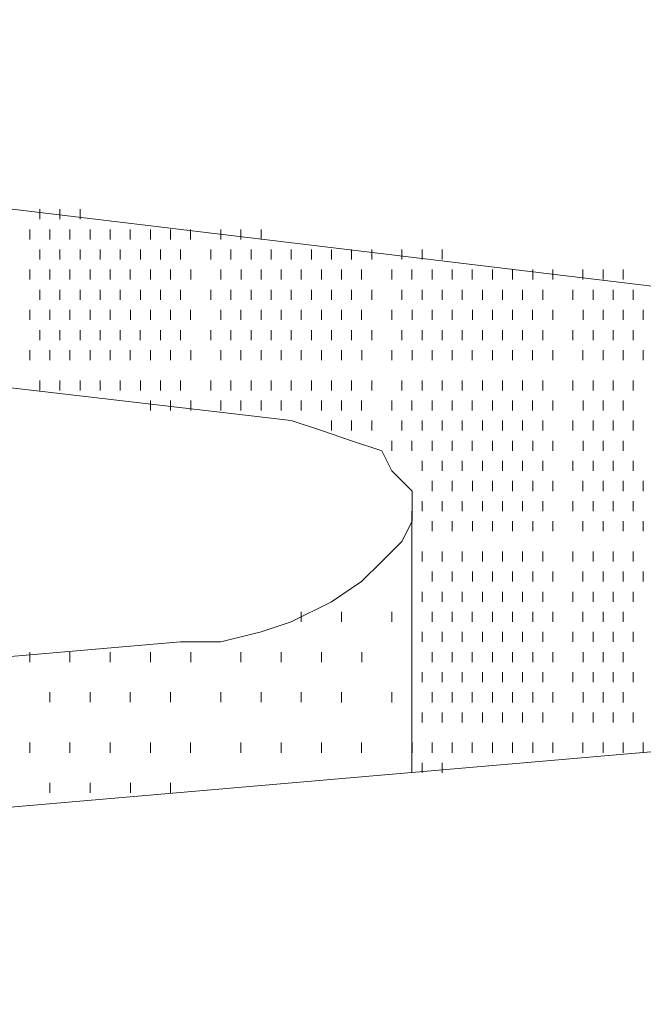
# Model space of a CAD drawing. Extents: x 309 to 1068, y 854 to 1368.
# Tile 61 of 82: x 491.86 to 496.12, y 1001.48 to 1008.2. Entities that reach past the tile are written whole.
import ezdxf

# ---------------------------------------------------------------- set-up
doc = ezdxf.new("R2010")
doc.units = 0
doc.layers.add('PDF_Geometry', color=7, linetype='CONTINUOUS', true_color=0xffffff)

msp = doc.modelspace()

# ---------------------------------------------------------------- linework, layer by layer
at = {"layer": 'PDF_Geometry', "color": 0, "lineweight": 15}
for points in [[(500.372247, 1005.875847), (482.118184, 1008.071472), (481.843497, 1008.071472), (481.638184, 1008.140378), (481.500372, 1008.277253), (481.363497, 1008.346159), (481.29459, 1008.483503), (481.226153, 1008.620847), (481.29459, 1008.757722), (481.363497, 1008.895065), (481.500372, 1009.032409), (481.638184, 1009.169753), (481.843497, 1009.307097), (482.049747, 1009.375534), (482.324434, 1009.44444), (482.598653, 1009.512878), (482.87334, 1009.581315), (507.509434, 1011.708503)], [(475.462129, 1007.591612), (493.716192, 1005.463487), (493.921973, 1005.395519), (494.127754, 1005.326612), (494.334004, 1005.258175), (494.401973, 1005.120831), (494.539785, 1004.983487), (494.539785, 1004.914581), (494.539785, 1004.777706), (494.470879, 1004.639894), (494.334004, 1004.503487), (494.196192, 1004.365675), (493.990879, 1004.2288), (493.716192, 1004.090987), (493.509942, 1004.02255), (493.235723, 1003.954112), (492.961035, 1003.954112), (468.324473, 1001.826925)], [(494.539365, 1004.846519), (494.539365, 1003.061986)], [(473.883427, 999.836475), (473.677646, 999.905381), (473.471865, 999.973819), (473.265615, 1000.042256), (473.12874, 1000.111162), (473.059833, 1000.248506), (473.059833, 1000.38585), (473.059833, 1000.522725), (473.12874, 1000.660069), (473.265615, 1000.797412), (473.402958, 1000.934756), (473.60874, 1001.0721), (473.814521, 1001.140537), (474.089208, 1001.208975), (474.363427, 1001.277881), (474.638115, 1001.346319), (499.274677, 1003.473506)]]:
    msp.add_lwpolyline(points, dxfattribs=at)
at = {"layer": 'PDF_Geometry', "color": 252, "lineweight": 20}
msp.add_lwpolyline([(482.118288, 1008.071468), (500.372351, 1005.875843)], dxfattribs=at)
at = {"layer": 'PDF_Geometry', "color": 252, "lineweight": 9}
for points in [[(492.000572, 1006.83645), (492.000572, 1006.905356)], [(492.137447, 1006.83645), (492.137447, 1006.905356)], [(492.27479, 1006.83645), (492.27479, 1006.905356)], [(491.931654, 1006.699007), (491.931654, 1006.767913)], [(492.068997, 1006.699007), (492.068997, 1006.767913)], [(492.206341, 1006.699007), (492.206341, 1006.767913)], [(492.343685, 1006.699007), (492.343685, 1006.767913)], [(492.481029, 1006.699007), (492.481029, 1006.767913)], [(492.617904, 1006.699007), (492.617904, 1006.767913)], [(492.755247, 1006.699007), (492.755247, 1006.767913)], [(492.892591, 1006.699007), (492.892591, 1006.767913)], [(493.029466, 1006.699007), (493.029466, 1006.767913)], [(493.235247, 1006.699007), (493.235247, 1006.767913)], [(493.37306, 1006.699007), (493.37306, 1006.767913)], [(493.509935, 1006.699007), (493.509935, 1006.767913)], [(492.00056, 1006.562132), (492.00056, 1006.630569)], [(492.137435, 1006.562132), (492.137435, 1006.630569)], [(492.274779, 1006.562132), (492.274779, 1006.630569)], [(492.412122, 1006.562132), (492.412122, 1006.630569)], [(492.549467, 1006.562132), (492.549467, 1006.630569)], [(492.686342, 1006.562132), (492.686342, 1006.630569)], [(492.824153, 1006.562132), (492.824153, 1006.630569)], [(492.961028, 1006.562132), (492.961028, 1006.630569)], [(493.167279, 1006.562132), (493.167279, 1006.630569)], [(493.304153, 1006.562132), (493.304153, 1006.630569)], [(493.441602, 1006.561906), (493.441602, 1006.630344)], [(493.578477, 1006.561906), (493.578477, 1006.630344)], [(493.716289, 1006.561906), (493.716289, 1006.630344)], [(493.853164, 1006.561906), (493.853164, 1006.630344)], [(493.990508, 1006.561906), (493.990508, 1006.630344)], [(494.127383, 1006.561906), (494.127383, 1006.630344)], [(494.265195, 1006.561906), (494.265195, 1006.630344)], [(494.470977, 1006.561906), (494.470977, 1006.630344)], [(494.60832, 1006.561906), (494.60832, 1006.630344)], [(494.745664, 1006.561906), (494.745664, 1006.630344)], [(491.931758, 1006.425031), (491.931758, 1006.493469)], [(492.068633, 1006.425031), (492.068633, 1006.493469)], [(492.206445, 1006.425031), (492.206445, 1006.493469)], [(492.343789, 1006.425031), (492.343789, 1006.493469)], [(492.480664, 1006.425031), (492.480664, 1006.493469)], [(492.618008, 1006.425031), (492.618008, 1006.493469)], [(492.755352, 1006.425031), (492.755352, 1006.493469)], [(492.892695, 1006.425031), (492.892695, 1006.493469)], [(493.030039, 1006.425031), (493.030039, 1006.493469)], [(493.235352, 1006.425031), (493.235352, 1006.493469)], [(493.373164, 1006.425031), (493.373164, 1006.493469)], [(493.510039, 1006.425031), (493.510039, 1006.493469)], [(493.647383, 1006.425031), (493.647383, 1006.493469)], [(493.784258, 1006.425031), (493.784258, 1006.493469)], [(493.92207, 1006.425031), (493.92207, 1006.493469)], [(494.059414, 1006.425031), (494.059414, 1006.493469)], [(494.196289, 1006.425031), (494.196289, 1006.493469)], [(494.40207, 1006.425031), (494.40207, 1006.493469)], [(494.539414, 1006.425031), (494.539414, 1006.493469)], [(494.676758, 1006.425031), (494.676758, 1006.493469)], [(494.814102, 1006.425031), (494.814102, 1006.493469)], [(494.950977, 1006.425031), (494.950977, 1006.493469)], [(495.088789, 1006.425031), (495.088789, 1006.493469)], [(495.225664, 1006.425031), (495.225664, 1006.493469)], [(495.363008, 1006.425031), (495.363008, 1006.493469)], [(495.499883, 1006.425031), (495.499883, 1006.493469)], [(495.706133, 1006.425031), (495.706133, 1006.493469)], [(495.843008, 1006.425031), (495.843008, 1006.493469)], [(495.98082, 1006.425031), (495.98082, 1006.493469)], [(492.000664, 1006.287219), (492.000664, 1006.355656)], [(492.137539, 1006.287219), (492.137539, 1006.355656)], [(492.274883, 1006.287219), (492.274883, 1006.355656)], [(492.411758, 1006.287219), (492.411758, 1006.355656)], [(492.54957, 1006.287219), (492.54957, 1006.355656)], [(492.686445, 1006.287219), (492.686445, 1006.355656)], [(492.823789, 1006.287219), (492.823789, 1006.355656)], [(492.961035, 1006.287405), (492.961035, 1006.355843)], [(493.167285, 1006.287405), (493.167285, 1006.355843)], [(493.30416, 1006.287405), (493.30416, 1006.355843)], [(493.441504, 1006.287405), (493.441504, 1006.355843)], [(493.578848, 1006.287405), (493.578848, 1006.355843)], [(493.716192, 1006.287405), (493.716192, 1006.355843)], [(493.853067, 1006.287405), (493.853067, 1006.355843)], [(493.990879, 1006.287405), (493.990879, 1006.355843)], [(494.127754, 1006.287405), (494.127754, 1006.355843)], [(494.265098, 1006.287405), (494.265098, 1006.355843)], [(494.470879, 1006.287405), (494.470879, 1006.355843)], [(494.608223, 1006.287405), (494.608223, 1006.355843)], [(494.745098, 1006.287405), (494.745098, 1006.355843)], [(494.88291, 1006.287405), (494.88291, 1006.355843)], [(495.019785, 1006.287405), (495.019785, 1006.355843)], [(495.157129, 1006.287405), (495.157129, 1006.355843)], [(495.294473, 1006.287405), (495.294473, 1006.355843)], [(495.431817, 1006.287405), (495.431817, 1006.355843)], [(495.637598, 1006.287405), (495.637598, 1006.355843)], [(495.774942, 1006.287405), (495.774942, 1006.355843)], [(495.911817, 1006.287405), (495.911817, 1006.355843)], [(496.049629, 1006.287405), (496.049629, 1006.355843)], [(491.93166, 1006.150062), (491.93166, 1006.218968)], [(492.069004, 1006.150062), (492.069004, 1006.218968)], [(492.206348, 1006.150062), (492.206348, 1006.218968)], [(492.343692, 1006.150062), (492.343692, 1006.218968)], [(492.480567, 1006.150062), (492.480567, 1006.218968)], [(492.618379, 1006.150062), (492.618379, 1006.218968)], [(492.755254, 1006.150062), (492.755254, 1006.218968)], [(492.892598, 1006.150062), (492.892598, 1006.218968)], [(493.029473, 1006.150062), (493.029473, 1006.218968)], [(493.235723, 1006.150062), (493.235723, 1006.218968)], [(493.372598, 1006.150062), (493.372598, 1006.218968)], [(493.509942, 1006.150062), (493.509942, 1006.218968)], [(493.647285, 1006.150062), (493.647285, 1006.218968)], [(493.784629, 1006.150062), (493.784629, 1006.218968)], [(493.921973, 1006.150062), (493.921973, 1006.218968)], [(494.059317, 1006.150062), (494.059317, 1006.218968)], [(494.196192, 1006.150062), (494.196192, 1006.218968)], [(494.401973, 1006.150062), (494.401973, 1006.218968)], [(494.539785, 1006.150062), (494.539785, 1006.218968)], [(494.67666, 1006.150062), (494.67666, 1006.218968)], [(494.814004, 1006.150062), (494.814004, 1006.218968)], [(494.951348, 1006.150062), (494.951348, 1006.218968)], [(495.088223, 1006.150062), (495.088223, 1006.218968)], [(495.225567, 1006.150062), (495.225567, 1006.218968)], [(495.36291, 1006.150062), (495.36291, 1006.218968)], [(495.500254, 1006.150062), (495.500254, 1006.218968)], [(495.706504, 1006.150062), (495.706504, 1006.218968)], [(495.843379, 1006.150062), (495.843379, 1006.218968)], [(495.980723, 1006.150062), (495.980723, 1006.218968)], [(496.117598, 1006.150062), (496.117598, 1006.218968)], [(492.000567, 1006.012718), (492.000567, 1006.081155)], [(492.137442, 1006.012718), (492.137442, 1006.081155)], [(492.275254, 1006.012718), (492.275254, 1006.081155)], [(492.412129, 1006.012718), (492.412129, 1006.081155)], [(492.549434, 1006.012948), (492.549434, 1006.081385)], [(492.686309, 1006.012948), (492.686309, 1006.081385)], [(492.824122, 1006.012948), (492.824122, 1006.081385)], [(492.960997, 1006.012948), (492.960997, 1006.081385)], [(493.167247, 1006.012948), (493.167247, 1006.081385)], [(493.304122, 1006.012948), (493.304122, 1006.081385)], [(493.441466, 1006.012948), (493.441466, 1006.081385)], [(493.578809, 1006.012948), (493.578809, 1006.081385)], [(493.716153, 1006.012948), (493.716153, 1006.081385)], [(493.853497, 1006.012948), (493.853497, 1006.081385)], [(493.990372, 1006.012948), (493.990372, 1006.081385)], [(494.127716, 1006.012948), (494.127716, 1006.081385)], [(494.265059, 1006.012948), (494.265059, 1006.081385)], [(494.470841, 1006.012948), (494.470841, 1006.081385)], [(494.608184, 1006.012948), (494.608184, 1006.081385)], [(494.745528, 1006.012948), (494.745528, 1006.081385)], [(494.882872, 1006.012948), (494.882872, 1006.081385)], [(495.019747, 1006.012948), (495.019747, 1006.081385)], [(495.157091, 1006.012948), (495.157091, 1006.081385)], [(495.294434, 1006.012948), (495.294434, 1006.081385)], [(495.431778, 1006.012948), (495.431778, 1006.081385)], [(495.637559, 1006.012948), (495.637559, 1006.081385)], [(495.774903, 1006.012948), (495.774903, 1006.081385)], [(495.912247, 1006.012948), (495.912247, 1006.081385)], [(496.049122, 1006.012948), (496.049122, 1006.081385)], [(491.931622, 1005.876073), (491.931622, 1005.94451)], [(492.068966, 1005.876073), (492.068966, 1005.94451)], [(492.206309, 1005.876073), (492.206309, 1005.94451)], [(492.343653, 1005.876073), (492.343653, 1005.94451)], [(492.480997, 1005.876073), (492.480997, 1005.94451)], [(492.617872, 1005.876073), (492.617872, 1005.94451)], [(492.755216, 1005.876073), (492.755216, 1005.94451)], [(492.892559, 1005.876073), (492.892559, 1005.94451)], [(493.029903, 1005.876073), (493.029903, 1005.94451)], [(493.235216, 1005.876073), (493.235216, 1005.94451)], [(493.373028, 1005.876073), (493.373028, 1005.94451)], [(493.509903, 1005.876073), (493.509903, 1005.94451)], [(493.647247, 1005.876073), (493.647247, 1005.94451)], [(493.784591, 1005.876073), (493.784591, 1005.94451)], [(493.921934, 1005.876073), (493.921934, 1005.94451)], [(494.059278, 1005.876073), (494.059278, 1005.94451)], [(494.196622, 1005.876073), (494.196622, 1005.94451)], [(494.401934, 1005.876073), (494.401934, 1005.94451)], [(494.539747, 1005.876073), (494.539747, 1005.94451)], [(494.676622, 1005.876073), (494.676622, 1005.94451)], [(494.813966, 1005.876073), (494.813966, 1005.94451)], [(494.950841, 1005.876073), (494.950841, 1005.94451)], [(495.088653, 1005.876073), (495.088653, 1005.94451)], [(495.225528, 1005.876073), (495.225528, 1005.94451)], [(495.362872, 1005.876073), (495.362872, 1005.94451)], [(495.500216, 1005.876073), (495.500216, 1005.94451)], [(495.705997, 1005.876073), (495.705997, 1005.94451)], [(495.843341, 1005.876073), (495.843341, 1005.94451)], [(495.980684, 1005.876073), (495.980684, 1005.94451)], [(496.117559, 1005.876073), (496.117559, 1005.94451)], [(492.000528, 1005.669823), (492.000528, 1005.73826)], [(492.137872, 1005.669823), (492.137872, 1005.73826)], [(492.274747, 1005.669823), (492.274747, 1005.73826)], [(492.412048, 1005.669725), (492.412048, 1005.738162)], [(492.549392, 1005.669725), (492.549392, 1005.738162)], [(492.686736, 1005.669725), (492.686736, 1005.738162)], [(492.823611, 1005.669725), (492.823611, 1005.738162)], [(492.960954, 1005.669725), (492.960954, 1005.738162)], [(493.167204, 1005.669725), (493.167204, 1005.738162)], [(493.304079, 1005.669725), (493.304079, 1005.738162)], [(493.441892, 1005.669725), (493.441892, 1005.738162)], [(493.578767, 1005.669725), (493.578767, 1005.738162)], [(493.716111, 1005.669725), (493.716111, 1005.738162)], [(493.852986, 1005.669725), (493.852986, 1005.738162)], [(493.990798, 1005.669725), (493.990798, 1005.738162)], [(494.127673, 1005.669725), (494.127673, 1005.738162)], [(494.265017, 1005.669725), (494.265017, 1005.738162)], [(494.470798, 1005.669725), (494.470798, 1005.738162)], [(494.608142, 1005.669725), (494.608142, 1005.738162)], [(494.745486, 1005.669725), (494.745486, 1005.738162)], [(494.882829, 1005.669725), (494.882829, 1005.738162)], [(495.019704, 1005.669725), (495.019704, 1005.738162)], [(495.157517, 1005.669725), (495.157517, 1005.738162)], [(495.294392, 1005.669725), (495.294392, 1005.738162)], [(495.431736, 1005.669725), (495.431736, 1005.738162)], [(495.637517, 1005.669725), (495.637517, 1005.738162)], [(495.774861, 1005.669725), (495.774861, 1005.738162)], [(495.911736, 1005.669725), (495.911736, 1005.738162)], [(496.049548, 1005.669725), (496.049548, 1005.738162)], [(492.755173, 1005.53285), (492.755173, 1005.601287)], [(492.892517, 1005.53285), (492.892517, 1005.601287)], [(493.029861, 1005.53285), (493.029861, 1005.601287)], [(493.235642, 1005.53285), (493.235642, 1005.601287)], [(493.372986, 1005.53285), (493.372986, 1005.601287)], [(493.509861, 1005.53285), (493.509861, 1005.601287)], [(493.647204, 1005.53285), (493.647204, 1005.601287)], [(493.784548, 1005.53285), (493.784548, 1005.601287)], [(493.921892, 1005.53285), (493.921892, 1005.601287)], [(494.059236, 1005.53285), (494.059236, 1005.601287)], [(494.196111, 1005.53285), (494.196111, 1005.601287)], [(494.402361, 1005.53285), (494.402361, 1005.601287)], [(494.539236, 1005.53285), (494.539236, 1005.601287)], [(494.676579, 1005.53285), (494.676579, 1005.601287)], [(494.813923, 1005.53285), (494.813923, 1005.601287)], [(494.951267, 1005.53285), (494.951267, 1005.601287)], [(495.088611, 1005.53285), (495.088611, 1005.601287)], [(495.225486, 1005.53285), (495.225486, 1005.601287)], [(495.362829, 1005.53285), (495.362829, 1005.601287)], [(495.500173, 1005.53285), (495.500173, 1005.601287)], [(495.706423, 1005.53285), (495.706423, 1005.601287)], [(495.843298, 1005.53285), (495.843298, 1005.601287)], [(495.980642, 1005.53285), (495.980642, 1005.601287)], [(493.990798, 1005.395506), (493.990798, 1005.463475)], [(494.127673, 1005.395506), (494.127673, 1005.463475)], [(494.265017, 1005.395506), (494.265017, 1005.463475)], [(494.470798, 1005.395506), (494.470798, 1005.463475)], [(494.608142, 1005.395506), (494.608142, 1005.463475)], [(494.745486, 1005.395506), (494.745486, 1005.463475)], [(494.88277, 1005.395553), (494.88277, 1005.463522)], [(495.019645, 1005.395553), (495.019645, 1005.463522)], [(495.157458, 1005.395553), (495.157458, 1005.463522)], [(495.294333, 1005.395553), (495.294333, 1005.463522)], [(495.431677, 1005.395553), (495.431677, 1005.463522)], [(495.637458, 1005.395553), (495.637458, 1005.463522)], [(495.774802, 1005.395553), (495.774802, 1005.463522)], [(495.912145, 1005.395553), (495.912145, 1005.463522)], [(496.049489, 1005.395553), (496.049489, 1005.463522)], [(494.402302, 1005.258209), (494.402302, 1005.326647)], [(494.539645, 1005.258209), (494.539645, 1005.326647)], [(494.67652, 1005.258209), (494.67652, 1005.326647)], [(494.814333, 1005.258209), (494.814333, 1005.326647)], [(494.951208, 1005.258209), (494.951208, 1005.326647)], [(495.088552, 1005.258209), (495.088552, 1005.326647)], [(495.225427, 1005.258209), (495.225427, 1005.326647)], [(495.363239, 1005.258209), (495.363239, 1005.326647)], [(495.500114, 1005.258209), (495.500114, 1005.326647)], [(495.706364, 1005.258209), (495.706364, 1005.326647)], [(495.843239, 1005.258209), (495.843239, 1005.326647)], [(495.980583, 1005.258209), (495.980583, 1005.326647)], [(494.608083, 1005.120866), (494.608083, 1005.189303)], [(494.745427, 1005.120866), (494.745427, 1005.189303)], [(494.88277, 1005.120866), (494.88277, 1005.189303)], [(495.019645, 1005.120866), (495.019645, 1005.189303)], [(495.157458, 1005.120866), (495.157458, 1005.189303)], [(495.294333, 1005.120866), (495.294333, 1005.189303)], [(495.431677, 1005.120866), (495.431677, 1005.189303)], [(495.637458, 1005.120866), (495.637458, 1005.189303)], [(495.774802, 1005.120866), (495.774802, 1005.189303)], [(495.912145, 1005.120866), (495.912145, 1005.189303)], [(496.049489, 1005.120866), (496.049489, 1005.189303)], [(494.676746, 1004.983437), (494.676746, 1005.052343)], [(494.81409, 1004.983437), (494.81409, 1005.052343)], [(494.951434, 1004.983437), (494.951434, 1005.052343)], [(495.088309, 1004.983437), (495.088309, 1005.052343)], [(495.225653, 1004.983437), (495.225653, 1005.052343)], [(495.362996, 1004.983437), (495.362996, 1005.052343)], [(495.499871, 1004.983437), (495.499871, 1005.052343)], [(495.706121, 1004.983437), (495.706121, 1005.052343)], [(495.843465, 1004.983437), (495.843465, 1005.052343)], [(495.980809, 1004.983437), (495.980809, 1005.052343)], [(496.117684, 1004.983437), (496.117684, 1005.052343)], [(494.608309, 1004.846093), (494.608309, 1004.91453)], [(494.745184, 1004.846093), (494.745184, 1004.91453)], [(494.882528, 1004.846093), (494.882528, 1004.91453)], [(495.019871, 1004.846093), (495.019871, 1004.91453)], [(495.157215, 1004.846093), (495.157215, 1004.91453)], [(495.294559, 1004.846093), (495.294559, 1004.91453)], [(495.431434, 1004.846093), (495.431434, 1004.91453)], [(495.637684, 1004.846093), (495.637684, 1004.91453)], [(495.774559, 1004.846093), (495.774559, 1004.91453)], [(495.911903, 1004.846093), (495.911903, 1004.91453)], [(496.049246, 1004.846093), (496.049246, 1004.91453)], [(494.676746, 1004.709218), (494.676746, 1004.777655)], [(494.81409, 1004.709218), (494.81409, 1004.777655)], [(494.951434, 1004.709218), (494.951434, 1004.777655)], [(495.088309, 1004.709218), (495.088309, 1004.777655)], [(495.225653, 1004.709218), (495.225653, 1004.777655)], [(495.363007, 1004.709222), (495.363007, 1004.77766)], [(495.499882, 1004.709222), (495.499882, 1004.77766)], [(495.706132, 1004.709222), (495.706132, 1004.77766)], [(495.843476, 1004.709222), (495.843476, 1004.77766)], [(495.98082, 1004.709222), (495.98082, 1004.77766)], [(496.117695, 1004.709222), (496.117695, 1004.77766)], [(494.60832, 1004.503441), (494.60832, 1004.571879)], [(494.745195, 1004.503441), (494.745195, 1004.571879)], [(494.882539, 1004.503441), (494.882539, 1004.571879)], [(495.019882, 1004.503441), (495.019882, 1004.571879)], [(495.157226, 1004.503441), (495.157226, 1004.571879)], [(495.29457, 1004.503441), (495.29457, 1004.571879)], [(495.431445, 1004.503441), (495.431445, 1004.571879)], [(495.637695, 1004.503441), (495.637695, 1004.571879)], [(495.77457, 1004.503441), (495.77457, 1004.571879)], [(495.911914, 1004.503441), (495.911914, 1004.571879)], [(496.049257, 1004.503441), (496.049257, 1004.571879)], [(494.539315, 1004.365855), (494.539315, 1004.434292)], [(494.676757, 1004.365629), (494.676757, 1004.434535)], [(494.814101, 1004.365629), (494.814101, 1004.434535)], [(494.951445, 1004.365629), (494.951445, 1004.434535)], [(495.08832, 1004.365629), (495.08832, 1004.434535)], [(495.225664, 1004.365629), (495.225664, 1004.434535)], [(495.363007, 1004.365629), (495.363007, 1004.434535)], [(495.499882, 1004.365629), (495.499882, 1004.434535)], [(495.706132, 1004.365629), (495.706132, 1004.434535)], [(495.843476, 1004.365629), (495.843476, 1004.434535)], [(495.98082, 1004.365629), (495.98082, 1004.434535)], [(496.117695, 1004.365629), (496.117695, 1004.434535)], [(494.608461, 1004.228839), (494.608461, 1004.297276)], [(494.745336, 1004.228839), (494.745336, 1004.297276)], [(494.88268, 1004.228839), (494.88268, 1004.297276)], [(495.019555, 1004.228839), (495.019555, 1004.297276)], [(495.157368, 1004.228839), (495.157368, 1004.297276)], [(495.294243, 1004.228839), (495.294243, 1004.297276)], [(495.431586, 1004.228839), (495.431586, 1004.297276)], [(495.637836, 1004.228839), (495.637836, 1004.297276)], [(495.774711, 1004.228839), (495.774711, 1004.297276)], [(495.912055, 1004.228839), (495.912055, 1004.297276)], [(496.049399, 1004.228839), (496.049399, 1004.297276)], [(493.784627, 1004.091167), (493.784627, 1004.160074)], [(494.059316, 1004.091167), (494.059316, 1004.160074)], [(494.40244, 1004.091167), (494.40244, 1004.160074)], [(494.67643, 1004.091026), (494.67643, 1004.159932)], [(494.814243, 1004.091026), (494.814243, 1004.159932)], [(494.951118, 1004.091026), (494.951118, 1004.159932)], [(495.088461, 1004.091026), (495.088461, 1004.159932)], [(495.225805, 1004.091026), (495.225805, 1004.159932)], [(495.363149, 1004.091026), (495.363149, 1004.159932)], [(495.500024, 1004.091026), (495.500024, 1004.159932)], [(495.706274, 1004.091026), (495.706274, 1004.159932)], [(495.843149, 1004.091026), (495.843149, 1004.159932)], [(495.980961, 1004.091026), (495.980961, 1004.159932)], [(494.608461, 1003.954151), (494.608461, 1004.023057)], [(494.745336, 1003.954151), (494.745336, 1004.023057)], [(494.88268, 1003.954151), (494.88268, 1004.023057)], [(495.019555, 1003.954151), (495.019555, 1004.023057)], [(495.157368, 1003.954151), (495.157368, 1004.023057)], [(495.294243, 1003.954151), (495.294243, 1004.023057)], [(495.431586, 1003.954151), (495.431586, 1004.023057)], [(495.637836, 1003.954151), (495.637836, 1004.023057)], [(495.774711, 1003.954151), (495.774711, 1004.023057)], [(495.912055, 1003.954151), (495.912055, 1004.023057)], [(496.049399, 1003.954151), (496.049399, 1004.023057)], [(491.931659, 1003.816949), (491.931659, 1003.885386)], [(492.206347, 1003.816949), (492.206347, 1003.885386)], [(492.480565, 1003.816949), (492.480565, 1003.885386)], [(492.755253, 1003.816949), (492.755253, 1003.885386)], [(493.02994, 1003.816949), (493.02994, 1003.885386)], [(493.373066, 1003.816949), (493.373066, 1003.885386)], [(493.647284, 1003.816949), (493.647284, 1003.885386)], [(493.921971, 1003.816949), (493.921971, 1003.885386)], [(494.196659, 1003.816949), (494.196659, 1003.885386)], [(494.539315, 1003.816949), (494.539315, 1003.885386)], [(494.676515, 1003.817237), (494.676515, 1003.885675)], [(494.814328, 1003.817237), (494.814328, 1003.885675)], [(494.951203, 1003.817237), (494.951203, 1003.885675)], [(495.088547, 1003.817237), (495.088547, 1003.885675)], [(495.225422, 1003.817237), (495.225422, 1003.885675)], [(495.363234, 1003.817237), (495.363234, 1003.885675)], [(495.500109, 1003.817237), (495.500109, 1003.885675)], [(495.706359, 1003.817237), (495.706359, 1003.885675)], [(495.843234, 1003.817237), (495.843234, 1003.885675)], [(495.980578, 1003.817237), (495.980578, 1003.885675)], [(494.608078, 1003.679894), (494.608078, 1003.747862)], [(494.745422, 1003.679894), (494.745422, 1003.747862)], [(494.882765, 1003.679894), (494.882765, 1003.747862)], [(495.01964, 1003.679894), (495.01964, 1003.747862)], [(495.157453, 1003.679894), (495.157453, 1003.747862)], [(495.294328, 1003.679894), (495.294328, 1003.747862)], [(495.431672, 1003.679894), (495.431672, 1003.747862)], [(495.637453, 1003.679894), (495.637453, 1003.747862)], [(495.774797, 1003.679894), (495.774797, 1003.747862)], [(495.911672, 1003.679894), (495.911672, 1003.747862)], [(496.049484, 1003.679894), (496.049484, 1003.747862)], [(492.068534, 1003.54273), (492.068534, 1003.611167)], [(492.34369, 1003.54273), (492.34369, 1003.611167)], [(492.617909, 1003.54273), (492.617909, 1003.611167)], [(492.892596, 1003.54273), (492.892596, 1003.611167)], [(493.235252, 1003.54273), (493.235252, 1003.611167)], [(493.509941, 1003.54273), (493.509941, 1003.611167)], [(493.784627, 1003.54273), (493.784627, 1003.611167)], [(494.059282, 1003.542554), (494.059282, 1003.610992)], [(494.401938, 1003.542554), (494.401938, 1003.610992)], [(494.676515, 1003.54255), (494.676515, 1003.610987)], [(494.814328, 1003.54255), (494.814328, 1003.610987)], [(494.951203, 1003.54255), (494.951203, 1003.610987)], [(495.088547, 1003.54255), (495.088547, 1003.610987)], [(495.225422, 1003.54255), (495.225422, 1003.610987)], [(495.363234, 1003.54255), (495.363234, 1003.610987)], [(495.500109, 1003.54255), (495.500109, 1003.610987)], [(495.706359, 1003.54255), (495.706359, 1003.610987)], [(495.843234, 1003.54255), (495.843234, 1003.610987)], [(495.980578, 1003.54255), (495.980578, 1003.610987)], [(494.608405, 1003.405211), (494.608405, 1003.474117)], [(494.74528, 1003.405211), (494.74528, 1003.474117)], [(494.882624, 1003.405211), (494.882624, 1003.474117)], [(495.019967, 1003.405211), (495.019967, 1003.474117)], [(495.157311, 1003.405211), (495.157311, 1003.474117)], [(495.294655, 1003.405211), (495.294655, 1003.474117)], [(495.43153, 1003.405211), (495.43153, 1003.474117)], [(495.63778, 1003.405211), (495.63778, 1003.474117)], [(495.774655, 1003.405211), (495.774655, 1003.474117)], [(495.911999, 1003.405211), (495.911999, 1003.474117)], [(496.049342, 1003.405211), (496.049342, 1003.474117)], [(491.932095, 1003.198961), (491.932095, 1003.267867)], [(492.206313, 1003.198961), (492.206313, 1003.267867)], [(492.480532, 1003.198961), (492.480532, 1003.267867)], [(492.75522, 1003.198961), (492.75522, 1003.267867)], [(493.029438, 1003.198961), (493.029438, 1003.267867)], [(493.373032, 1003.198961), (493.373032, 1003.267867)], [(493.64772, 1003.198961), (493.64772, 1003.267867)], [(493.921938, 1003.198961), (493.921938, 1003.267867)], [(494.196157, 1003.198961), (494.196157, 1003.267867)], [(494.539751, 1003.198961), (494.539751, 1003.267867)], [(494.676374, 1003.198961), (494.676374, 1003.267867)], [(494.814186, 1003.198961), (494.814186, 1003.267867)], [(494.951061, 1003.198961), (494.951061, 1003.267867)], [(495.088405, 1003.198961), (495.088405, 1003.267867)], [(495.225749, 1003.198961), (495.225749, 1003.267867)], [(495.363092, 1003.198961), (495.363092, 1003.267867)], [(495.499967, 1003.198961), (495.499967, 1003.267867)], [(495.706217, 1003.198961), (495.706217, 1003.267867)], [(495.843092, 1003.198961), (495.843092, 1003.267867)], [(495.980905, 1003.198961), (495.980905, 1003.267867)], [(496.11778, 1003.198961), (496.11778, 1003.267867)], [(494.608405, 1003.062086), (494.608405, 1003.130992)], [(494.74528, 1003.062086), (494.74528, 1003.130992)], [(492.06897, 1002.924742), (492.06897, 1002.993648)], [(492.343657, 1002.924742), (492.343657, 1002.993648)], [(492.618345, 1002.924742), (492.618345, 1002.993648)], [(492.892563, 1002.924742), (492.892563, 1002.993648)]]:
    msp.add_lwpolyline(points, dxfattribs=at)

doc.saveas('drawing.dxf')
